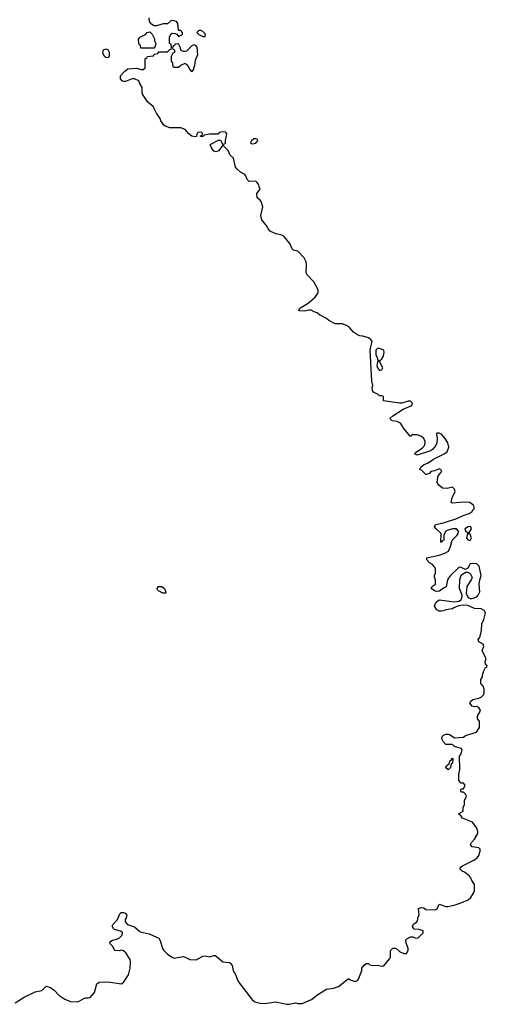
# Model space of a CAD drawing. Header units: inches. Extents: x 2554595 to 2793962, y 331849 to 426146.
# Tile 30 of 45: x 2638910 to 2643146, y 384043 to 392965. Entities that reach past the tile are written whole.
import ezdxf

# ---------------------------------------------------------------- set-up
doc = ezdxf.new("R2010")
doc.units = ezdxf.units.IN
doc.header["$MEASUREMENT"] = 0
for name, color, linetype in [('C6338', 7, 'Continuous'), ('C6339', 7, 'Continuous'), ('C6348', 7, 'Continuous'), ('C6349', 7, 'Continuous')]:
    doc.layers.add(name, color=color, linetype=linetype)

msp = doc.modelspace()

# ---------------------------------------------------------------- linework, layer by layer
at = {"layer": 'C6338', "color": 5, "elevation": 20}
msp.add_lwpolyline([(2638870, 384057.4), (2638950, 384108.7), (2639050, 384154.8), (2639111.9, 384168.1), (2639150, 384206), (2639190, 384196.3), (2639224, 384170), (2639264.9, 384124.9), (2639318.8, 384090), (2639370, 384068.5), (2639430, 384064.4), (2639450, 384070.4), (2639490, 384094.9), (2639510, 384102), (2639530, 384100.7), (2639550, 384106), (2639586.6, 384150), (2639609.3, 384230), (2639630, 384244), (2639710, 384247.7), (2639833.2, 384230), (2639852.7, 384247.3), (2639894.7, 384310), (2639910.9, 384370), (2639914, 384430), (2639910, 384448.7), (2639871.8, 384510), (2639850, 384527.3), (2639830, 384533.6), (2639810, 384526.3), (2639771.7, 384531.7), (2639749.5, 384570), (2639729.5, 384590), (2639727, 384610), (2639750, 384623.8), (2639790, 384634), (2639813.7, 384646.3), (2639838, 384670), (2639841.2, 384690), (2639837, 384697), (2639824.8, 384704.8), (2639770, 384722), (2639759.3, 384730), (2639749.2, 384750), (2639757.2, 384770), (2639795.3, 384810), (2639816.5, 384863.5), (2639830, 384873.4), (2639850, 384876.3), (2639864.7, 384870), (2639881, 384850), (2639874.4, 384825.6), (2639864.7, 384810), (2639864.7, 384790), (2639887.3, 384767.3), (2639950, 384745.5), (2640000, 384702)], dxfattribs=at)
at = {"layer": 'C6339', "color": 5, "elevation": 20}
for points in [[(2640000, 392736.7), (2639988, 392750), (2639986, 392790), (2640000, 392804)], [(2640000, 392386.8), (2639988, 392410), (2639950, 392428.7), (2639930, 392428.7), (2639870, 392404), (2639850, 392404), (2639838, 392410), (2639822, 392430), (2639824, 392456), (2639861.5, 392498.5), (2639890, 392518.8), (2639970, 392524.7), (2640000, 392516.7)]]:
    msp.add_lwpolyline(points, dxfattribs=at)
msp.add_lwpolyline([(2639710, 392618), (2639690, 392622), (2639678, 392630), (2639664.7, 392664.7), (2639669, 392691), (2639690, 392702), (2639710, 392694), (2639722, 392670), (2639722, 392630)], close=True, dxfattribs=at)
at = {"layer": 'C6348', "color": 5, "elevation": 20}
msp.add_lwpolyline([(2640000, 384702), (2640001.1, 384701.1), (2640082, 384682), (2640170, 384642), (2640182, 384622), (2640203, 384550), (2640215.5, 384530), (2640250, 384496.3), (2640290, 384470.8), (2640310, 384462), (2640390, 384474.8), (2640410, 384470.8), (2640450, 384447.7), (2640510, 384446), (2640570, 384478.8), (2640590, 384482), (2640630, 384473.4), (2640670, 384485.5), (2640684.9, 384484.9), (2640750, 384428.7), (2640810, 384421.6), (2640817.2, 384417.2), (2640834.6, 384394.6), (2640844.9, 384350), (2640867, 384307), (2640882.2, 384262.2), (2640898.2, 384238.2), (2641019.8, 384079.8), (2641044.4, 384064.4), (2641086, 384054), (2641130.7, 384050.7), (2641230, 384064.4), (2641330, 384043.8), (2641350, 384043), (2641410, 384056.3), (2641430.7, 384050.7), (2641470, 384050.8), (2641553.8, 384086.2), (2641610, 384130.7), (2641690, 384180.7), (2641751.9, 384188.1), (2641796.6, 384203.4), (2641885.6, 384274.4), (2641890, 384276), (2641904.9, 384264.9), (2641950, 384251), (2641970, 384258), (2641979, 384270), (2642008, 384348), (2642009.1, 384370.9), (2642030, 384398), (2642050, 384411.3), (2642070, 384411.3), (2642082, 384402), (2642110, 384394.8), (2642150, 384398), (2642190, 384387.3), (2642210, 384392), (2642262, 384458), (2642268, 384470), (2642268.7, 384530), (2642290, 384552), (2642311.3, 384551.3), (2642330, 384542), (2642350, 384522), (2642390, 384502), (2642415.3, 384504.7), (2642428.7, 384531.3), (2642429, 384550), (2642408.7, 384610), (2642410, 384634), (2642450, 384654), (2642470, 384654), (2642490, 384644.7), (2642516.4, 384643.6), (2642566, 384690), (2642566, 384710), (2642530, 384722), (2642484, 384724), (2642468.9, 384748.9), (2642478, 384770), (2642508, 384790), (2642515.3, 384810), (2642515.3, 384830), (2642528, 384850), (2642522, 384910), (2642550, 384921), (2642570, 384916), (2642590, 384902), (2642670, 384898), (2642693.2, 384906.8), (2642710, 384951.3), (2642770, 384930.7), (2642790, 384930.7), (2642854.8, 384945.2), (2642915.5, 384964.5), (2642974, 384990), (2642997.2, 385010), (2643022, 385050), (2643028.7, 385070), (2643028.7, 385130), (2643005.6, 385165.6), (2642998, 385190), (2642984.7, 385204.7), (2642939.3, 385239.3), (2642918, 385250), (2642898, 385270), (2642908.7, 385290), (2642921.5, 385298.5), (2643024, 385350), (2643054, 385370), (2643068.9, 385391.1), (2643082, 385430), (2643081.2, 385450), (2643070, 385461.2), (2643010, 385468.7), (2642995.3, 385490), (2643002, 385510), (2643030, 385538), (2643059, 385590), (2643059, 385610), (2643050, 385638), (2643012.5, 385692.5), (2642922, 385730), (2642910, 385748), (2642886, 385770), (2642927.3, 385792.7), (2642926, 385830), (2642938, 385850), (2642938, 385890), (2642958, 385930), (2642950, 385946), (2642930, 385966), (2642910, 385966), (2642906, 385970), (2642906, 385990), (2642910, 385994), (2642930, 385994), (2642946, 386030), (2642930, 386046), (2642910, 386046), (2642888.7, 386070), (2642888.7, 386130), (2642898, 386170), (2642895.3, 386290), (2642910, 386314), (2642919, 386350), (2642910, 386362), (2642850, 386378), (2642830, 386398), (2642770, 386398), (2642744.7, 386424.7), (2642735.3, 386450), (2642738, 386470), (2642750, 386482), (2642770, 386491.3), (2642790, 386491.3), (2642810, 386484.7), (2642850, 386458), (2642930, 386464.7), (2642950, 386478), (2643048, 386510), (2643074, 386550), (2643075.3, 386610), (2643058, 386630), (2643058, 386650), (2643062, 386670), (2643076, 386684), (2643084, 386710), (2643068.7, 386730), (2643050, 386741.2), (2643030, 386739), (2643010, 386744), (2642988.7, 386771.3), (2642998, 386790), (2643014.6, 386805.4), (2643070, 386816), (2643090, 386826.8), (2643114, 386850), (2643119, 386870), (2643118, 386898), (2643110, 386926), (2643088, 386950), (2643087.3, 386987.3), (2643102, 387010), (2643102, 387030), (2643114.6, 387065.4), (2643130, 387094), (2643142, 387098), (2643146, 387110), (2643128.4, 387128.4), (2643128, 387150), (2643134.6, 387174.6), (2643098, 387250), (2643114.6, 387285.4), (2643110, 387306), (2643070, 387328), (2643062, 387350), (2643075.1, 387364.9), (2643080.2, 387379.8), (2643092.3, 387430), (2643096, 387490), (2643115.1, 387530), (2643129, 387590), (2643119, 387610), (2643090, 387625.2), (2643030, 387629.2), (2642970, 387656), (2642930, 387659), (2642886.4, 387653.6), (2642843.8, 387636.2), (2642830, 387625.2), (2642770, 387617), (2642750, 387607), (2642730, 387604.5), (2642710, 387606.6), (2642690, 387617.2), (2642668.7, 387650), (2642672.7, 387670), (2642685.2, 387690), (2642710, 387707.3), (2642850, 387690.7), (2642890, 387697.3), (2642909, 387710), (2642916, 387724), (2642917.2, 387750), (2642894, 387810), (2642897, 387890), (2642909.5, 387930.5), (2642950, 387958), (2642970, 387958), (2642990, 387946), (2643007.7, 387910), (2643000.7, 387890), (2642960.7, 387830), (2642954.8, 387770), (2642963.5, 387743.5), (2642971.3, 387730), (2642990, 387718.8), (2643010, 387720.7), (2643050, 387736), (2643064, 387750), (2643078, 387782), (2643072.7, 387850), (2643077.2, 387890), (2643089, 387930), (2643071.7, 388011.7), (2643050, 388033.2), (2643010, 388037.2), (2642990, 388033.2), (2642970, 387995.3), (2642950, 387982), (2642910, 388001.2), (2642890, 388005.2), (2642811.3, 387930), (2642794.4, 387905.6), (2642784.7, 387890), (2642774, 387826), (2642750, 387815.3), (2642712.8, 387787.2), (2642684.5, 387784.5), (2642668, 387790), (2642638, 387810), (2642649.2, 387830.8), (2642675.3, 387850), (2642678, 387890), (2642668, 387910), (2642668, 387930), (2642678, 387950), (2642678, 387990), (2642668.4, 388008.4), (2642648, 388030), (2642623.2, 388043.2), (2642598, 388070), (2642598, 388090), (2642710, 388113), (2642762, 388130), (2642794, 388150), (2642814, 388190), (2642828, 388250), (2642870, 388291.3), (2642881.2, 388310), (2642884, 388330), (2642866, 388350), (2642830, 388351.8), (2642783.4, 388336.6), (2642771.3, 388330), (2642758, 388310), (2642752, 388290), (2642752, 388250), (2642738, 388242), (2642730, 388228), (2642726, 388230), (2642729, 388310), (2642684, 388350), (2642668.7, 388370), (2642678, 388390), (2642750, 388405.5), (2642870, 388443.8), (2642927, 388473), (2642982, 388490), (2643008.7, 388510), (2643015.3, 388524.7), (2643026, 388530), (2643026, 388550), (2643018, 388570), (2642986, 388590), (2642930, 388592.3), (2642830, 388584), (2642818, 388590), (2642828.9, 388631.1), (2642855.3, 388690), (2642848.7, 388710), (2642830, 388728.7), (2642783, 388717), (2642741.3, 388721.3), (2642706.6, 388746.6), (2642691.8, 388770), (2642698, 388822), (2642712.1, 388847.9), (2642735.3, 388870), (2642726, 388890), (2642710, 388894), (2642670, 388878), (2642634, 388870), (2642625.4, 388854.6), (2642596, 388844), (2642590, 388845.2), (2642550, 388883.7), (2642535.3, 388890), (2642544, 388910), (2642567.8, 388932.2), (2642611.1, 388948.9), (2642658, 388982), (2642754, 389030), (2642781.2, 389050), (2642799, 389090), (2642788.7, 389130), (2642764, 389170), (2642730, 389208.7), (2642710, 389219), (2642690, 389218), (2642686, 389210), (2642691, 389171), (2642687.7, 389130), (2642677.1, 389102.9), (2642650.5, 389069.5), (2642630, 389058), (2642510, 389019), (2642488.7, 389028.7), (2642504, 389050), (2642557.2, 389082.8), (2642580.9, 389110), (2642582.5, 389142.5), (2642570, 389169), (2642550, 389189.2), (2642510, 389204), (2642482, 389202), (2642470, 389206), (2642454, 389190), (2642448, 389190), (2642390, 389262), (2642359.3, 389310), (2642330, 389324.7), (2642284, 389330), (2642263.7, 389350), (2642290, 389374.4), (2642384.7, 389435.3), (2642462, 389470), (2642468.7, 389490), (2642450, 389508.7), (2642430, 389508.7), (2642371.1, 389488.9), (2642350, 389488.7), (2642206, 389510), (2642206, 389550), (2642190, 389558), (2642170, 389558), (2642158, 389570), (2642115.3, 389590), (2642106.3, 389606.3), (2642103.7, 389630), (2642109.4, 389650), (2642100.7, 389690), (2642085.2, 389970), (2642091.5, 390000)], dxfattribs=at)
for points in [[(2642170, 389986), (2642150, 389985.2), (2642134.8, 389970), (2642134.8, 389930), (2642158, 389878), (2642170, 389874), (2642190, 389892), (2642205.2, 389914.8), (2642213.2, 389953.2), (2642208.7, 389970)], [(2642170, 389868), (2642152.7, 389867.3), (2642144, 389830), (2642151, 389810), (2642170, 389784.7), (2642190, 389792), (2642199, 389810)], [(2642992.5, 388372.5), (2642974, 388370), (2642942, 388350), (2642950, 388334), (2642970, 388314), (2642982, 388318), (2643002, 388350), (2642998, 388370)], [(2642990, 388306), (2642970, 388306), (2642963.6, 388296.4), (2642958, 388270), (2642970, 388252), (2642990, 388246), (2643002, 388270), (2642994.6, 388294.6)], [(2640230, 387768), (2640206, 387770), (2640168.4, 387788.4), (2640158, 387798), (2640155.3, 387810), (2640168.7, 387830), (2640198, 387830), (2640221, 387810), (2640232, 387788), (2640234, 387770)], [(2642790, 386169), (2642766, 386190), (2642787.3, 386212.7), (2642802, 386218), (2642806, 386250), (2642822, 386258), (2642830, 386274), (2642834, 386270), (2642831.6, 386228.4), (2642818, 386222), (2642814, 386190)]]:
    msp.add_lwpolyline(points, close=True, dxfattribs=at)
at = {"layer": 'C6349', "color": 5, "elevation": 20}
for points in [[(2640000, 392516.7), (2640010, 392514), (2640030, 392514), (2640046, 392530), (2640046, 392610), (2640062, 392618), (2640067.3, 392632.7), (2640122, 392638), (2640127.3, 392652.7), (2640162, 392658), (2640170, 392674), (2640250, 392674), (2640270, 392694), (2640282, 392698), (2640286, 392710), (2640282, 392742), (2640268, 392750), (2640268, 392810), (2640283.1, 392836.9), (2640290, 392842), (2640319.6, 392839.6), (2640332.7, 392832.7), (2640350, 392814), (2640386, 392830), (2640386, 392850), (2640370, 392866), (2640348, 392868), (2640342, 392930), (2640330, 392948), (2640310, 392955.3), (2640283.6, 392956.4), (2640250, 392926), (2640210, 392926), (2640148.4, 392908.4), (2640128.4, 392908.4), (2640103.1, 392923.1), (2640086, 392950), (2640082, 392982)], [(2640000, 392804), (2640006, 392810), (2640048.4, 392831.6), (2640066, 392850), (2640090, 392854), (2640110, 392834), (2640131.6, 392791.6), (2640132.7, 392772.7), (2640142, 392750), (2640130, 392706), (2640007.3, 392707.3), (2640006, 392730), (2640000, 392736.7)], [(2642091.5, 390000), (2642102, 390050), (2642090, 390068), (2642070, 390082), (2642018, 390098), (2641990, 390099), (2641970, 390108.7), (2641933.6, 390133.6), (2641896.5, 390176.5), (2641870, 390195.3), (2641830, 390208), (2641768.4, 390208.4), (2641710, 390238), (2641690, 390258), (2641626, 390290), (2641606, 390310), (2641576.9, 390316.9), (2641550, 390332.7), (2641530, 390333.2), (2641490, 390324.5), (2641446, 390326), (2641438, 390330), (2641449, 390350), (2641523.9, 390396.1), (2641586, 390450), (2641613.2, 390490), (2641615.3, 390510), (2641609, 390530), (2641573.2, 390590), (2641516, 390650), (2641505.2, 390670), (2641509.2, 390750), (2641504, 390770), (2641485.6, 390805.6), (2641430, 390868.7), (2641390, 390878), (2641378, 390890), (2641358, 390938), (2641302.7, 391002.7), (2641274.8, 391014.8), (2641230, 391025.2), (2641190, 391041.2), (2641179, 391050), (2641161.2, 391070), (2641151.9, 391091.9), (2641103.7, 391150), (2641096, 391190), (2641112.7, 391270), (2641097.5, 391317.5), (2641088.7, 391330), (2641061.2, 391350), (2641059, 391390), (2641088, 391430), (2641078, 391450), (2641075.3, 391470), (2641062, 391490), (2641050, 391502), (2640990, 391498), (2640970, 391518), (2640959, 391550), (2640950, 391562), (2640910, 391584), (2640879, 391610), (2640865.2, 391630), (2640848, 391710), (2640817.2, 391737.2), (2640798.4, 391778.4), (2640760.4, 391820.4), (2640750, 391828), (2640710, 391777.2), (2640690, 391767), (2640670, 391773.2), (2640644, 391810), (2640635.3, 391830), (2640642, 391838), (2640710, 391872), (2640730, 391874), (2640750, 391834), (2640770, 391842), (2640775.3, 391850), (2640774, 391870), (2640788, 391930), (2640780.4, 391940.4), (2640770, 391948), (2640732.7, 391947.3), (2640718, 391942), (2640710, 391928), (2640630, 391929.2), (2640582, 391918), (2640570, 391908), (2640548, 391908), (2640547.3, 391912.7), (2640562, 391918), (2640566, 391930), (2640562, 391942), (2640530, 391946), (2640514, 391930), (2640512.7, 391907.3), (2640496.9, 391903.1), (2640470, 391909.4), (2640441.2, 391930), (2640410, 391969), (2640370, 391985.2), (2640270, 391985.2), (2640230, 391999), (2640215.3, 392010), (2640189, 392050), (2640182, 392070), (2640150, 392118), (2640118, 392178), (2640070, 392218), (2640024, 392290), (2640019, 392310), (2640019, 392350), (2640000, 392386.8)]]:
    msp.add_lwpolyline(points, dxfattribs=at)
for points in [[(2640550, 392868), (2640532.7, 392867.3), (2640514, 392850), (2640534, 392830), (2640570, 392812), (2640590, 392814), (2640593.6, 392833.6), (2640570, 392858)], [(2640350, 392746), (2640318, 392742), (2640314, 392730), (2640298, 392722), (2640294, 392710), (2640298, 392698), (2640311.6, 392691.6), (2640311.6, 392668.4), (2640298, 392662), (2640282, 392630), (2640282, 392590), (2640294, 392570), (2640298, 392538), (2640310, 392534), (2640350, 392534), (2640368.4, 392551.6), (2640410, 392572), (2640430, 392554), (2640450, 392514), (2640470, 392494), (2640487.3, 392512.7), (2640488, 392530), (2640498, 392550), (2640503.1, 392596.9), (2640524, 392650), (2640516.4, 392716.4), (2640506, 392730), (2640490, 392738), (2640470, 392728), (2640419.8, 392680.2), (2640410, 392675.3), (2640390, 392675.3), (2640368.7, 392688.7), (2640368, 392710)], [(2641050, 391886), (2641030, 391886), (2641010, 391866), (2641002, 391850), (2641010, 391842), (2641021, 391841), (2641050, 391846), (2641066, 391870), (2641062, 391882)]]:
    msp.add_lwpolyline(points, close=True, dxfattribs=at)

doc.saveas('drawing.dxf')
